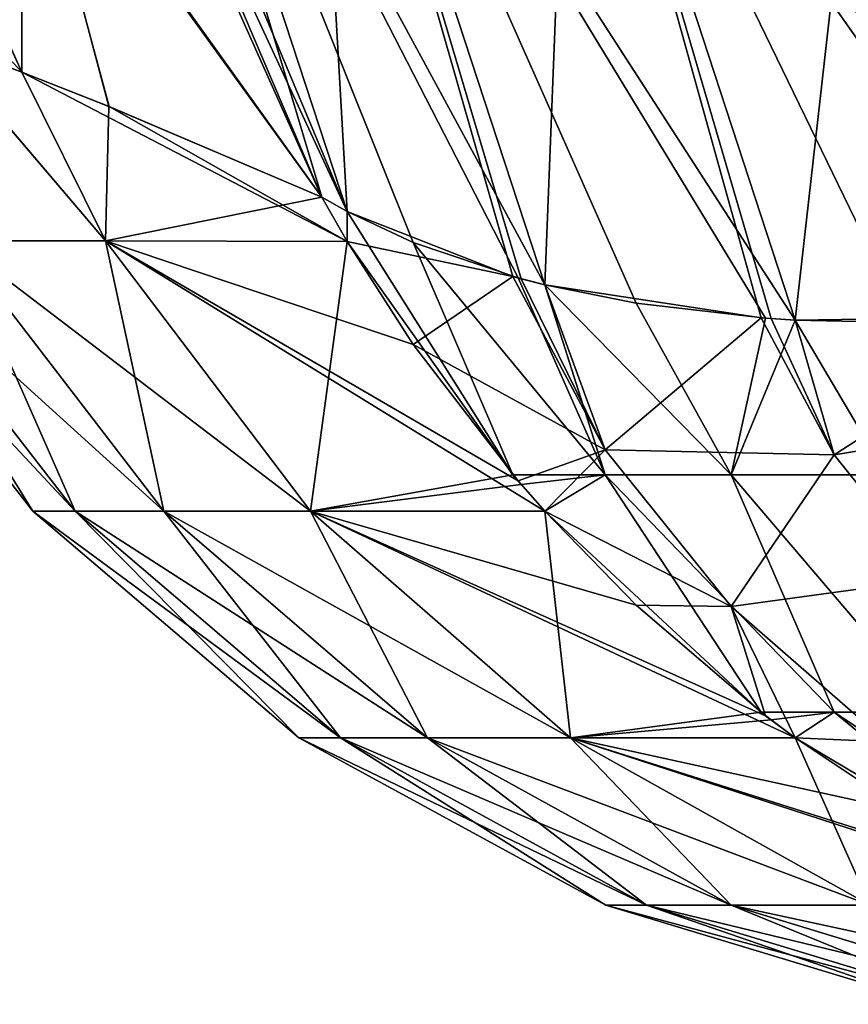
# Model space of a CAD drawing. Header units: millimetres. Extents: x -168 to 168, y -6 to 84.
# Tile 3 of 173: x -167.319 to -166.83, y 57.188 to 57.769. Entities that reach past the tile are written whole.
import ezdxf

# ---------------------------------------------------------------- set-up
doc = ezdxf.new("R2010")
doc.units = ezdxf.units.MM
doc.header["$LTSCALE"] = 65.185185
for name, color, linetype in [('367', 7, 'CONTINUOUS'), ('368', 7, 'CONTINUOUS'), ('369', 7, 'CONTINUOUS'), ('379', 7, 'CONTINUOUS'), ('380', 7, 'CONTINUOUS'), ('390', 7, 'CONTINUOUS'), ('401', 7, 'CONTINUOUS'), ('402', 7, 'CONTINUOUS'), ('403', 7, 'CONTINUOUS'), ('413', 7, 'CONTINUOUS'), ('414', 7, 'CONTINUOUS'), ('424', 7, 'CONTINUOUS')]:
    doc.layers.add(name, color=color, linetype=linetype)

msp = doc.modelspace()

# ---------------------------------------------------------------- linework, layer by layer
at = {"layer": '367', "linetype": 'Continuous'}
for points in [[(-167.26787, 57.63869, 35.79261), (-167.35624, 57.63869, 36.28409), (-167.36959, 57.75787, 35.97041), (-167.26787, 57.63869, 35.79261)], [(-167.31722, 57.73813, 35.76259), (-167.26787, 57.63869, 35.79261), (-167.36959, 57.75787, 35.97041), (-167.31722, 57.73813, 35.76259)], [(-167.36941, 57.75781, 39.0304), (-167.26787, 57.63869, 39.20739), (-167.31723, 57.73813, 39.23739), (-167.36941, 57.75781, 39.0304)], [(-167.35624, 57.63869, 38.71592), (-167.26787, 57.63869, 39.20739), (-167.36941, 57.75781, 39.0304), (-167.35624, 57.63869, 38.71592)], [(-167.31723, 57.73813, 39.23739), (-167.12531, 57.6384, 39.70911), (-167.26577, 57.71791, 39.40564), (-167.31723, 57.73813, 39.23739)], [(-167.26787, 57.63869, 39.20739), (-167.12531, 57.6384, 39.70911), (-167.31723, 57.73813, 39.23739), (-167.26787, 57.63869, 39.20739)], [(-167.26587, 57.71796, 35.59464), (-167.26787, 57.63869, 35.79261), (-167.31722, 57.73813, 35.76259), (-167.26587, 57.71796, 35.59464)], [(-167.14024, 57.66453, 35.28559), (-167.26787, 57.63869, 35.79261), (-167.26587, 57.71796, 35.59464), (-167.14024, 57.66453, 35.28559)], [(-167.12531, 57.6384, 39.70911), (-167.14024, 57.66453, 39.71441), (-167.26577, 57.71791, 39.40564), (-167.12531, 57.6384, 39.70911)], [(-167.12531, 57.63838, 35.29095), (-167.26787, 57.63869, 35.79261), (-167.14024, 57.66453, 35.28559), (-167.12531, 57.63838, 35.29095)], [(-167.40945, 57.63869, 38.22838), (-167.43467, 57.63869, 37.74262), (-167.28586, 57.47932, 38.2186), (-167.40945, 57.63869, 38.22838)], [(-167.43467, 57.63869, 37.2574), (-167.31073, 57.47932, 37.26056), (-167.31073, 57.47932, 37.73945), (-167.43467, 57.63869, 37.2574)], [(-167.43467, 57.63869, 37.74262), (-167.43467, 57.63869, 37.2574), (-167.31073, 57.47932, 37.73945), (-167.43467, 57.63869, 37.74262)], [(-167.43467, 57.63869, 37.74262), (-167.31073, 57.47932, 37.73945), (-167.28586, 57.47932, 38.2186), (-167.43467, 57.63869, 37.74262)], [(-167.43467, 57.63869, 37.2574), (-167.40946, 57.63869, 36.77163), (-167.31073, 57.47932, 37.26056), (-167.43467, 57.63869, 37.2574)], [(-167.40946, 57.63869, 36.77163), (-167.35624, 57.63869, 36.28409), (-167.28586, 57.47932, 36.78141), (-167.40946, 57.63869, 36.77163)], [(-167.40946, 57.63869, 36.77163), (-167.28586, 57.47932, 36.78141), (-167.31073, 57.47932, 37.26056), (-167.40946, 57.63869, 36.77163)], [(-167.40945, 57.63869, 38.22838), (-167.28586, 57.47932, 38.2186), (-167.23348, 57.47932, 38.69859), (-167.40945, 57.63869, 38.22838)], [(-167.35624, 57.63869, 38.71592), (-167.40945, 57.63869, 38.22838), (-167.23348, 57.47932, 38.69859), (-167.35624, 57.63869, 38.71592)], [(-167.35624, 57.63869, 36.28409), (-167.26787, 57.63869, 35.79261), (-167.23348, 57.47932, 36.30142), (-167.35624, 57.63869, 36.28409)], [(-167.35624, 57.63869, 36.28409), (-167.23348, 57.47932, 36.30142), (-167.28586, 57.47932, 36.78141), (-167.35624, 57.63869, 36.28409)], [(-167.35624, 57.63869, 38.71592), (-167.23348, 57.47932, 38.69859), (-167.14686, 57.47932, 39.1804), (-167.35624, 57.63869, 38.71592)], [(-167.26787, 57.63869, 39.20739), (-167.35624, 57.63869, 38.71592), (-167.14686, 57.47932, 39.1804), (-167.26787, 57.63869, 39.20739)], [(-167.26787, 57.63869, 35.79261), (-167.12531, 57.63838, 35.29095), (-167.14687, 57.47932, 35.8196), (-167.26787, 57.63869, 35.79261)], [(-167.26787, 57.63869, 39.20739), (-167.02441, 57.49708, 39.67277), (-167.08635, 57.57753, 39.69511), (-167.26787, 57.63869, 39.20739)], [(-167.26787, 57.63869, 39.20739), (-167.00876, 57.47924, 39.66716), (-167.02441, 57.49708, 39.67277), (-167.26787, 57.63869, 39.20739)], [(-167.26787, 57.63869, 39.20739), (-167.14686, 57.47932, 39.1804), (-167.00876, 57.47924, 39.66716), (-167.26787, 57.63869, 39.20739)], [(-167.12531, 57.6384, 39.70911), (-167.26787, 57.63869, 39.20739), (-167.08635, 57.57753, 39.69511), (-167.12531, 57.6384, 39.70911)], [(-167.26787, 57.63869, 35.79261), (-167.14687, 57.47932, 35.8196), (-167.23348, 57.47932, 36.30142), (-167.26787, 57.63869, 35.79261)], [(-167.14687, 57.47932, 35.8196), (-167.12531, 57.63838, 35.29095), (-167.02752, 57.50074, 35.32609), (-167.14687, 57.47932, 35.8196)], [(-167.02271, 57.49511, 35.32781), (-167.14687, 57.47932, 35.8196), (-167.02752, 57.50074, 35.32609), (-167.02271, 57.49511, 35.32781)], [(-167.00876, 57.47925, 35.33282), (-167.14687, 57.47932, 35.8196), (-167.02271, 57.49511, 35.32781), (-167.00876, 57.47925, 35.33282)], [(-167.31073, 57.47932, 37.73945), (-167.12934, 57.34565, 38.20622), (-167.28586, 57.47932, 38.2186), (-167.31073, 57.47932, 37.73945)], [(-167.31073, 57.47932, 37.26056), (-167.15377, 57.34565, 37.73544), (-167.31073, 57.47932, 37.73945), (-167.31073, 57.47932, 37.26056)], [(-167.15377, 57.34565, 37.73544), (-167.12934, 57.34565, 38.20622), (-167.31073, 57.47932, 37.73945), (-167.15377, 57.34565, 37.73544)], [(-167.28586, 57.47932, 36.78141), (-167.15377, 57.34565, 37.26457), (-167.31073, 57.47932, 37.26056), (-167.28586, 57.47932, 36.78141)], [(-167.15377, 57.34565, 37.26457), (-167.15377, 57.34565, 37.73544), (-167.31073, 57.47932, 37.26056), (-167.15377, 57.34565, 37.26457)], [(-167.28586, 57.47932, 38.2186), (-167.07801, 57.34565, 38.67663), (-167.23348, 57.47932, 38.69859), (-167.28586, 57.47932, 38.2186)], [(-167.12934, 57.34565, 38.20622), (-167.07801, 57.34565, 38.67663), (-167.28586, 57.47932, 38.2186), (-167.12934, 57.34565, 38.20622)], [(-167.23348, 57.47932, 36.30142), (-167.12934, 57.34565, 36.79379), (-167.28586, 57.47932, 36.78141), (-167.23348, 57.47932, 36.30142)], [(-167.12934, 57.34565, 36.79379), (-167.15377, 57.34565, 37.26457), (-167.28586, 57.47932, 36.78141), (-167.12934, 57.34565, 36.79379)], [(-167.07801, 57.34565, 36.32338), (-167.12934, 57.34565, 36.79379), (-167.23348, 57.47932, 36.30142), (-167.07801, 57.34565, 36.32338)], [(-167.23348, 57.47932, 38.69859), (-166.99362, 57.34565, 39.14622), (-167.14686, 57.47932, 39.1804), (-167.23348, 57.47932, 38.69859)], [(-167.07801, 57.34565, 38.67663), (-166.99362, 57.34565, 39.14622), (-167.23348, 57.47932, 38.69859), (-167.07801, 57.34565, 38.67663)], [(-167.14687, 57.47932, 35.8196), (-167.07801, 57.34565, 36.32338), (-167.23348, 57.47932, 36.30142), (-167.14687, 57.47932, 35.8196)], [(-167.00876, 57.47925, 35.33282), (-166.99362, 57.34565, 35.85379), (-167.14687, 57.47932, 35.8196), (-167.00876, 57.47925, 35.33282)], [(-166.99362, 57.34565, 35.85379), (-167.07801, 57.34565, 36.32338), (-167.14687, 57.47932, 35.8196), (-166.99362, 57.34565, 35.85379)], [(-167.14686, 57.47932, 39.1804), (-166.87844, 57.35865, 39.62035), (-166.95486, 57.42386, 39.6478), (-167.14686, 57.47932, 39.1804)], [(-166.86103, 57.34563, 39.6141), (-166.87844, 57.35865, 39.62035), (-167.14686, 57.47932, 39.1804), (-166.86103, 57.34563, 39.6141)], [(-166.99362, 57.34565, 39.14622), (-166.86103, 57.34563, 39.6141), (-167.14686, 57.47932, 39.1804), (-166.99362, 57.34565, 39.14622)], [(-167.00876, 57.47924, 39.66716), (-167.14686, 57.47932, 39.1804), (-166.95486, 57.42386, 39.6478), (-167.00876, 57.47924, 39.66716)], [(-166.88112, 57.36071, 35.37868), (-166.99362, 57.34565, 35.85379), (-167.00876, 57.47925, 35.33282), (-166.88112, 57.36071, 35.37868)], [(-166.87519, 57.35617, 35.38081), (-166.99362, 57.34565, 35.85379), (-166.88112, 57.36071, 35.37868), (-166.87519, 57.35617, 35.38081)], [(-166.861, 57.34561, 35.38591), (-166.99362, 57.34565, 35.85379), (-166.87519, 57.35617, 35.38081), (-166.861, 57.34561, 35.38591)], [(-167.15377, 57.34565, 37.73544), (-166.94882, 57.24703, 38.19194), (-167.12934, 57.34565, 38.20622), (-167.15377, 57.34565, 37.73544)], [(-167.15377, 57.34565, 37.26457), (-166.97275, 57.24703, 37.73082), (-167.15377, 57.34565, 37.73544), (-167.15377, 57.34565, 37.26457)], [(-166.97275, 57.24703, 37.73082), (-166.94882, 57.24703, 38.19194), (-167.15377, 57.34565, 37.73544), (-166.97275, 57.24703, 37.73082)], [(-167.12934, 57.34565, 36.79379), (-166.97275, 57.24703, 37.26919), (-167.15377, 57.34565, 37.26457), (-167.12934, 57.34565, 36.79379)], [(-166.97275, 57.24703, 37.26919), (-166.97275, 57.24703, 37.73082), (-167.15377, 57.34565, 37.26457), (-166.97275, 57.24703, 37.26919)], [(-167.12934, 57.34565, 38.20622), (-166.8987, 57.24703, 38.65131), (-167.07801, 57.34565, 38.67663), (-167.12934, 57.34565, 38.20622)], [(-166.94882, 57.24703, 38.19194), (-166.8987, 57.24703, 38.65131), (-167.12934, 57.34565, 38.20622), (-166.94882, 57.24703, 38.19194)], [(-167.07801, 57.34565, 36.32338), (-166.94882, 57.24703, 36.80808), (-167.12934, 57.34565, 36.79379), (-167.07801, 57.34565, 36.32338)], [(-166.94882, 57.24703, 36.80808), (-166.97275, 57.24703, 37.26919), (-167.12934, 57.34565, 36.79379), (-166.94882, 57.24703, 36.80808)], [(-167.07801, 57.34565, 38.67663), (-166.81688, 57.24703, 39.1068), (-166.99362, 57.34565, 39.14622), (-167.07801, 57.34565, 38.67663)], [(-166.8987, 57.24703, 38.65131), (-166.81688, 57.24703, 39.1068), (-167.07801, 57.34565, 38.67663), (-166.8987, 57.24703, 38.65131)], [(-166.99362, 57.34565, 35.85379), (-166.89871, 57.24703, 36.3487), (-167.07801, 57.34565, 36.32338), (-166.99362, 57.34565, 35.85379)], [(-166.89871, 57.24703, 36.3487), (-166.94882, 57.24703, 36.80808), (-167.07801, 57.34565, 36.32338), (-166.89871, 57.24703, 36.3487)], [(-166.99362, 57.34565, 39.14622), (-166.70884, 57.25535, 39.55942), (-166.79618, 57.30231, 39.59078), (-166.99362, 57.34565, 39.14622)], [(-166.69078, 57.2471, 39.55293), (-166.70884, 57.25535, 39.55942), (-166.99362, 57.34565, 39.14622), (-166.69078, 57.2471, 39.55293)], [(-166.81688, 57.24703, 39.1068), (-166.69078, 57.2471, 39.55293), (-166.99362, 57.34565, 39.14622), (-166.81688, 57.24703, 39.1068)], [(-166.86103, 57.34563, 39.6141), (-166.99362, 57.34565, 39.14622), (-166.79618, 57.30231, 39.59078), (-166.86103, 57.34563, 39.6141)], [(-166.861, 57.34561, 35.38591), (-166.81688, 57.24703, 35.89321), (-166.99362, 57.34565, 35.85379), (-166.861, 57.34561, 35.38591)], [(-166.81688, 57.24703, 35.89321), (-166.89871, 57.24703, 36.3487), (-166.99362, 57.34565, 35.85379), (-166.81688, 57.24703, 35.89321)], [(-166.71054, 57.25615, 35.43997), (-166.81688, 57.24703, 35.89321), (-166.861, 57.34561, 35.38591), (-166.71054, 57.25615, 35.43997)], [(-166.97275, 57.24703, 37.26919), (-166.7796, 57.18847, 37.72589), (-166.97275, 57.24703, 37.73082), (-166.97275, 57.24703, 37.26919)], [(-166.7796, 57.18847, 37.72589), (-166.75621, 57.18847, 38.1767), (-166.97275, 57.24703, 37.73082), (-166.7796, 57.18847, 37.72589)], [(-166.94882, 57.24703, 36.80808), (-166.7796, 57.18847, 37.27413), (-166.97275, 57.24703, 37.26919), (-166.94882, 57.24703, 36.80808)], [(-166.7796, 57.18847, 37.27413), (-166.7796, 57.18847, 37.72589), (-166.97275, 57.24703, 37.26919), (-166.7796, 57.18847, 37.27413)], [(-166.97275, 57.24703, 37.73082), (-166.75621, 57.18847, 38.1767), (-166.94882, 57.24703, 38.19194), (-166.97275, 57.24703, 37.73082)], [(-166.75621, 57.18847, 38.1767), (-166.70739, 57.18847, 38.62429), (-166.94882, 57.24703, 38.19194), (-166.75621, 57.18847, 38.1767)], [(-166.89871, 57.24703, 36.3487), (-166.75621, 57.18847, 36.82331), (-166.94882, 57.24703, 36.80808), (-166.89871, 57.24703, 36.3487)], [(-166.75621, 57.18847, 36.82331), (-166.7796, 57.18847, 37.27413), (-166.94882, 57.24703, 36.80808), (-166.75621, 57.18847, 36.82331)], [(-166.94882, 57.24703, 38.19194), (-166.70739, 57.18847, 38.62429), (-166.8987, 57.24703, 38.65131), (-166.94882, 57.24703, 38.19194)], [(-166.81688, 57.24703, 35.89321), (-166.70739, 57.18847, 36.37572), (-166.89871, 57.24703, 36.3487), (-166.81688, 57.24703, 35.89321)], [(-166.70739, 57.18847, 36.37572), (-166.75621, 57.18847, 36.82331), (-166.89871, 57.24703, 36.3487), (-166.70739, 57.18847, 36.37572)], [(-166.8987, 57.24703, 38.65131), (-166.6283, 57.18847, 39.06473), (-166.81688, 57.24703, 39.1068), (-166.8987, 57.24703, 38.65131)], [(-166.70739, 57.18847, 38.62429), (-166.6283, 57.18847, 39.06473), (-166.8987, 57.24703, 38.65131), (-166.70739, 57.18847, 38.62429)]]:
    msp.add_3dface(points, dxfattribs=at)
at = {"layer": '368', "linetype": 'Continuous'}
for points in [[(-167.31722, 57.73813, 35.76259), (-167.36959, 57.75787, 35.97041), (-167.47848, 58.09636, 35.80385), (-167.31722, 57.73813, 35.76259)], [(-167.31722, 57.73813, 35.76259), (-167.47848, 58.09636, 35.80385), (-167.31704, 57.91111, 35.42806), (-167.31722, 57.73813, 35.76259)], [(-167.47848, 58.09118, 39.18572), (-167.31723, 57.73813, 39.23739), (-167.31704, 57.90878, 39.5679), (-167.47848, 58.09118, 39.18572)], [(-167.31723, 57.73813, 39.23739), (-167.47848, 58.09118, 39.18572), (-167.47848, 57.91265, 38.76199), (-167.31723, 57.73813, 39.23739)], [(-167.14024, 57.66453, 35.28559), (-167.31704, 57.91111, 35.42806), (-167.26631, 57.96009, 35.17682), (-167.14024, 57.66453, 35.28559)], [(-167.36941, 57.75781, 39.0304), (-167.31723, 57.73813, 39.23739), (-167.47848, 57.91265, 38.76199), (-167.36941, 57.75781, 39.0304)], [(-167.31723, 57.73813, 39.23739), (-167.26577, 57.71791, 39.40564), (-167.31704, 57.90878, 39.5679), (-167.31723, 57.73813, 39.23739)], [(-167.26587, 57.71796, 35.59464), (-167.31722, 57.73813, 35.76259), (-167.31704, 57.91111, 35.42806), (-167.26587, 57.71796, 35.59464)], [(-167.14024, 57.66453, 35.28559), (-167.26587, 57.71796, 35.59464), (-167.31704, 57.91111, 35.42806), (-167.14024, 57.66453, 35.28559)], [(-167.26577, 57.71791, 39.40564), (-167.14024, 57.66453, 39.71441), (-167.31704, 57.90878, 39.5679), (-167.26577, 57.71791, 39.40564)], [(-167.31704, 57.90878, 39.5679), (-167.14024, 57.66453, 39.71441), (-167.23275, 57.87125, 39.78802), (-167.31704, 57.90878, 39.5679)]]:
    msp.add_3dface(points, dxfattribs=at)
at = {"layer": '369', "linetype": 'Continuous'}
for points in [[(-167.14024, 57.66453, 39.71441), (-167.12533, 57.6561, 39.73972), (-167.26788, 58.09071, 39.99028), (-167.14024, 57.66453, 39.71441)], [(-167.23275, 57.87125, 39.78802), (-167.14024, 57.66453, 39.71441), (-167.26788, 58.09071, 39.99028), (-167.23275, 57.87125, 39.78802)], [(-167.12533, 57.6561, 39.73972), (-167.14688, 58.03439, 40.1418), (-167.26788, 58.09071, 39.99028), (-167.12533, 57.6561, 39.73972)], [(-167.00878, 57.6128, 39.89847), (-166.99363, 57.99716, 40.27465), (-167.14688, 58.03439, 40.1418), (-167.00878, 57.6128, 39.89847)], [(-167.00878, 57.6128, 39.89847), (-167.14688, 58.03439, 40.1418), (-167.02271, 57.61639, 39.88225), (-167.00878, 57.6128, 39.89847)], [(-167.02271, 57.61639, 39.88225), (-167.14688, 58.03439, 40.1418), (-167.02752, 57.61771, 39.8765), (-167.02271, 57.61639, 39.88225)], [(-167.02752, 57.61771, 39.8765), (-167.14688, 58.03439, 40.1418), (-167.12533, 57.6561, 39.73972), (-167.02752, 57.61771, 39.8765)], [(-166.88112, 57.59324, 40.02407), (-166.99363, 57.99716, 40.27465), (-167.00878, 57.6128, 39.89847), (-166.88112, 57.59324, 40.02407)], [(-166.86101, 57.59195, 40.04075), (-166.99363, 57.99716, 40.27465), (-166.87519, 57.59282, 40.02906), (-166.86101, 57.59195, 40.04075)], [(-166.87519, 57.59282, 40.02906), (-166.99363, 57.99716, 40.27465), (-166.88112, 57.59324, 40.02407), (-166.87519, 57.59282, 40.02906)], [(-166.86101, 57.59195, 40.04075), (-166.81689, 57.98199, 40.37977), (-166.99363, 57.99716, 40.27465), (-166.86101, 57.59195, 40.04075)], [(-166.71054, 57.59403, 40.14527), (-166.81689, 57.98199, 40.37977), (-166.86101, 57.59195, 40.04075), (-166.71054, 57.59403, 40.14527)]]:
    msp.add_3dface(points, dxfattribs=at)
at = {"layer": '379', "linetype": 'Continuous'}
for points in [[(-167.1253, 57.65605, 35.26031), (-167.31725, 58.11459, 35.11067), (-167.26787, 58.0907, 35.0097), (-167.1253, 57.65605, 35.26031)], [(-167.26631, 57.96009, 35.17682), (-167.31725, 58.11459, 35.11067), (-167.1253, 57.65605, 35.26031), (-167.26631, 57.96009, 35.17682)], [(-167.1253, 57.65605, 35.26031), (-167.26787, 58.0907, 35.0097), (-167.08635, 57.63774, 35.20059), (-167.1253, 57.65605, 35.26031)], [(-167.26787, 58.0907, 35.0097), (-167.14686, 58.03439, 34.85818), (-167.00875, 57.6128, 35.10149), (-167.26787, 58.0907, 35.0097)], [(-167.26787, 58.0907, 35.0097), (-167.00875, 57.6128, 35.10149), (-167.0244, 57.61687, 35.11975), (-167.26787, 58.0907, 35.0097)], [(-167.26787, 58.0907, 35.0097), (-167.0244, 57.61687, 35.11975), (-167.08635, 57.63774, 35.20059), (-167.26787, 58.0907, 35.0097)], [(-167.00875, 57.6128, 35.10149), (-167.14686, 58.03439, 34.85818), (-166.95486, 57.60188, 35.04386), (-167.00875, 57.6128, 35.10149)], [(-167.14686, 58.03439, 34.85818), (-166.87844, 57.59305, 34.97366), (-166.95486, 57.60188, 35.04386), (-167.14686, 58.03439, 34.85818)], [(-166.86103, 57.59195, 34.95926), (-166.87844, 57.59305, 34.97366), (-167.14686, 58.03439, 34.85818), (-166.86103, 57.59195, 34.95926)], [(-166.99361, 57.99716, 34.72534), (-166.86103, 57.59195, 34.95926), (-167.14686, 58.03439, 34.85818), (-166.99361, 57.99716, 34.72534)], [(-166.86103, 57.59195, 34.95926), (-166.99361, 57.99716, 34.72534), (-166.79618, 57.59048, 34.91008), (-166.86103, 57.59195, 34.95926)], [(-166.81688, 57.98199, 34.62022), (-166.69078, 57.59566, 34.84334), (-166.99361, 57.99716, 34.72534), (-166.81688, 57.98199, 34.62022)], [(-166.99361, 57.99716, 34.72534), (-166.70884, 57.59416, 34.85373), (-166.79618, 57.59048, 34.91008), (-166.99361, 57.99716, 34.72534)], [(-166.69078, 57.59566, 34.84334), (-166.70884, 57.59416, 34.85373), (-166.99361, 57.99716, 34.72534), (-166.69078, 57.59566, 34.84334)], [(-167.14024, 57.66453, 35.28559), (-167.26631, 57.96009, 35.17682), (-167.1253, 57.65605, 35.26031), (-167.14024, 57.66453, 35.28559)]]:
    msp.add_3dface(points, dxfattribs=at)
at = {"layer": '380', "linetype": 'Continuous'}
for points in [[(-167.12531, 57.63838, 35.29095), (-167.14024, 57.66453, 35.28559), (-167.1253, 57.65605, 35.26031), (-167.12531, 57.63838, 35.29095)], [(-167.02752, 57.50074, 35.32609), (-167.12531, 57.63838, 35.29095), (-167.1253, 57.65605, 35.26031), (-167.02752, 57.50074, 35.32609)], [(-167.02752, 57.50074, 35.32609), (-167.1253, 57.65605, 35.26031), (-167.08635, 57.63774, 35.20059), (-167.02752, 57.50074, 35.32609)], [(-167.02752, 57.50074, 35.32609), (-167.08635, 57.63774, 35.20059), (-166.97304, 57.50074, 35.20807), (-167.02752, 57.50074, 35.32609)], [(-167.08635, 57.63774, 35.20059), (-167.0244, 57.61687, 35.11975), (-166.97304, 57.50074, 35.20807), (-167.08635, 57.63774, 35.20059)], [(-167.0244, 57.61687, 35.11975), (-167.00875, 57.6128, 35.10149), (-166.97304, 57.50074, 35.20807), (-167.0244, 57.61687, 35.11975)], [(-167.00875, 57.6128, 35.10149), (-166.89884, 57.50074, 35.10136), (-166.97304, 57.50074, 35.20807), (-167.00875, 57.6128, 35.10149)], [(-167.00875, 57.6128, 35.10149), (-166.95486, 57.60188, 35.04386), (-166.89884, 57.50074, 35.10136), (-167.00875, 57.6128, 35.10149)], [(-166.95486, 57.60188, 35.04386), (-166.87844, 57.59305, 34.97366), (-166.89884, 57.50074, 35.10136), (-166.95486, 57.60188, 35.04386)], [(-166.87844, 57.59305, 34.97366), (-166.86103, 57.59195, 34.95926), (-166.89884, 57.50074, 35.10136), (-166.87844, 57.59305, 34.97366)], [(-166.86103, 57.59195, 34.95926), (-166.80717, 57.50074, 35.0092), (-166.89884, 57.50074, 35.10136), (-166.86103, 57.59195, 34.95926)], [(-166.86103, 57.59195, 34.95926), (-166.79618, 57.59048, 34.91008), (-166.80717, 57.50074, 35.0092), (-166.86103, 57.59195, 34.95926)], [(-167.02271, 57.49511, 35.32781), (-167.02752, 57.50074, 35.32609), (-166.97304, 57.50074, 35.20807), (-167.02271, 57.49511, 35.32781)], [(-167.00876, 57.47925, 35.33282), (-167.02271, 57.49511, 35.32781), (-166.97304, 57.50074, 35.20807), (-167.00876, 57.47925, 35.33282)], [(-166.88112, 57.36071, 35.37868), (-167.00876, 57.47925, 35.33282), (-166.97304, 57.50074, 35.20807), (-166.88112, 57.36071, 35.37868)], [(-166.83807, 57.36073, 35.28536), (-166.88112, 57.36071, 35.37868), (-166.97304, 57.50074, 35.20807), (-166.83807, 57.36073, 35.28536)], [(-166.89884, 57.50074, 35.10136), (-166.83807, 57.36073, 35.28536), (-166.97304, 57.50074, 35.20807), (-166.89884, 57.50074, 35.10136)], [(-166.80717, 57.50074, 35.0092), (-166.7794, 57.36073, 35.20098), (-166.89884, 57.50074, 35.10136), (-166.80717, 57.50074, 35.0092)], [(-166.7794, 57.36073, 35.20098), (-166.83807, 57.36073, 35.28536), (-166.89884, 57.50074, 35.10136), (-166.7794, 57.36073, 35.20098)], [(-166.87519, 57.35617, 35.38081), (-166.88112, 57.36071, 35.37868), (-166.83807, 57.36073, 35.28536), (-166.87519, 57.35617, 35.38081)], [(-166.861, 57.34561, 35.38591), (-166.87519, 57.35617, 35.38081), (-166.83807, 57.36073, 35.28536), (-166.861, 57.34561, 35.38591)], [(-166.71054, 57.25615, 35.43997), (-166.861, 57.34561, 35.38591), (-166.83807, 57.36073, 35.28536), (-166.71054, 57.25615, 35.43997)], [(-166.7794, 57.36073, 35.20098), (-166.68077, 57.25616, 35.37543), (-166.83807, 57.36073, 35.28536), (-166.7794, 57.36073, 35.20098)], [(-166.68077, 57.25616, 35.37543), (-166.71054, 57.25615, 35.43997), (-166.83807, 57.36073, 35.28536), (-166.68077, 57.25616, 35.37543)]]:
    msp.add_3dface(points, dxfattribs=at)
at = {"layer": '390', "linetype": 'Continuous'}
for points in [[(-167.14024, 57.66453, 39.71441), (-167.12531, 57.6384, 39.70911), (-167.12533, 57.6561, 39.73972), (-167.14024, 57.66453, 39.71441)], [(-167.12531, 57.6384, 39.70911), (-167.02752, 57.61771, 39.8765), (-167.12533, 57.6561, 39.73972), (-167.12531, 57.6384, 39.70911)], [(-167.12531, 57.6384, 39.70911), (-167.08635, 57.57753, 39.69511), (-167.02752, 57.61771, 39.8765), (-167.12531, 57.6384, 39.70911)], [(-167.02752, 57.61771, 39.8765), (-167.08635, 57.57753, 39.69511), (-166.97304, 57.5155, 39.8175), (-167.02752, 57.61771, 39.8765)], [(-167.02271, 57.61639, 39.88225), (-167.02752, 57.61771, 39.8765), (-166.97304, 57.5155, 39.8175), (-167.02271, 57.61639, 39.88225)], [(-167.00878, 57.6128, 39.89847), (-167.02271, 57.61639, 39.88225), (-166.97304, 57.5155, 39.8175), (-167.00878, 57.6128, 39.89847)], [(-166.88112, 57.59324, 40.02407), (-167.00878, 57.6128, 39.89847), (-166.97304, 57.5155, 39.8175), (-166.88112, 57.59324, 40.02407)], [(-166.83807, 57.51243, 39.97739), (-166.88112, 57.59324, 40.02407), (-166.97304, 57.5155, 39.8175), (-166.83807, 57.51243, 39.97739)], [(-166.87519, 57.59282, 40.02906), (-166.88112, 57.59324, 40.02407), (-166.83807, 57.51243, 39.97739), (-166.87519, 57.59282, 40.02906)], [(-166.86101, 57.59195, 40.04075), (-166.87519, 57.59282, 40.02906), (-166.83807, 57.51243, 39.97739), (-166.86101, 57.59195, 40.04075)], [(-166.71054, 57.59403, 40.14527), (-166.86101, 57.59195, 40.04075), (-166.83807, 57.51243, 39.97739), (-166.71054, 57.59403, 40.14527)], [(-166.68077, 57.53815, 40.11299), (-166.71054, 57.59403, 40.14527), (-166.83807, 57.51243, 39.97739), (-166.68077, 57.53815, 40.11299)], [(-167.08635, 57.57753, 39.69511), (-167.02441, 57.49708, 39.67277), (-166.97304, 57.5155, 39.8175), (-167.08635, 57.57753, 39.69511)], [(-166.7794, 57.43935, 39.9352), (-166.68077, 57.53815, 40.11299), (-166.83807, 57.51243, 39.97739), (-166.7794, 57.43935, 39.9352)], [(-167.02441, 57.49708, 39.67277), (-167.00876, 57.47924, 39.66716), (-166.97304, 57.5155, 39.8175), (-167.02441, 57.49708, 39.67277)], [(-167.00876, 57.47924, 39.66716), (-166.89884, 57.42309, 39.76414), (-166.97304, 57.5155, 39.8175), (-167.00876, 57.47924, 39.66716)], [(-166.89884, 57.42309, 39.76414), (-166.83807, 57.51243, 39.97739), (-166.97304, 57.5155, 39.8175), (-166.89884, 57.42309, 39.76414)], [(-166.7794, 57.43935, 39.9352), (-166.83807, 57.51243, 39.97739), (-166.89884, 57.42309, 39.76414), (-166.7794, 57.43935, 39.9352)], [(-167.00876, 57.47924, 39.66716), (-166.95486, 57.42386, 39.6478), (-166.89884, 57.42309, 39.76414), (-167.00876, 57.47924, 39.66716)], [(-166.80717, 57.34328, 39.71806), (-166.7794, 57.43935, 39.9352), (-166.89884, 57.42309, 39.76414), (-166.80717, 57.34328, 39.71806)], [(-166.95486, 57.42386, 39.6478), (-166.87844, 57.35865, 39.62035), (-166.89884, 57.42309, 39.76414), (-166.95486, 57.42386, 39.6478)], [(-166.87844, 57.35865, 39.62035), (-166.86103, 57.34563, 39.6141), (-166.89884, 57.42309, 39.76414), (-166.87844, 57.35865, 39.62035)], [(-166.86103, 57.34563, 39.6141), (-166.80717, 57.34328, 39.71806), (-166.89884, 57.42309, 39.76414), (-166.86103, 57.34563, 39.6141)], [(-166.86103, 57.34563, 39.6141), (-166.79618, 57.30231, 39.59078), (-166.80717, 57.34328, 39.71806), (-166.86103, 57.34563, 39.6141)]]:
    msp.add_3dface(points, dxfattribs=at)
at = {"layer": '401', "linetype": 'Continuous'}
for points in [[(-167.26787, 57.63869, -39.20739), (-167.35624, 57.63869, -38.71591), (-167.36959, 57.75787, -39.02959), (-167.26787, 57.63869, -39.20739)], [(-167.31722, 57.73813, -39.23741), (-167.26787, 57.63869, -39.20739), (-167.36959, 57.75787, -39.02959), (-167.31722, 57.73813, -39.23741)], [(-167.36941, 57.75781, -35.9696), (-167.26787, 57.63869, -35.79261), (-167.31723, 57.73813, -35.76261), (-167.36941, 57.75781, -35.9696)], [(-167.35624, 57.63869, -36.28408), (-167.26787, 57.63869, -35.79261), (-167.36941, 57.75781, -35.9696), (-167.35624, 57.63869, -36.28408)], [(-167.31723, 57.73813, -35.76261), (-167.12531, 57.6384, -35.29089), (-167.26577, 57.71791, -35.59436), (-167.31723, 57.73813, -35.76261)], [(-167.26787, 57.63869, -35.79261), (-167.12531, 57.6384, -35.29089), (-167.31723, 57.73813, -35.76261), (-167.26787, 57.63869, -35.79261)], [(-167.26587, 57.71796, -39.40536), (-167.26787, 57.63869, -39.20739), (-167.31722, 57.73813, -39.23741), (-167.26587, 57.71796, -39.40536)], [(-167.14024, 57.66453, -39.71441), (-167.26787, 57.63869, -39.20739), (-167.26587, 57.71796, -39.40536), (-167.14024, 57.66453, -39.71441)], [(-167.12531, 57.6384, -35.29089), (-167.14024, 57.66453, -35.28559), (-167.26577, 57.71791, -35.59436), (-167.12531, 57.6384, -35.29089)], [(-167.12531, 57.63838, -39.70905), (-167.26787, 57.63869, -39.20739), (-167.14024, 57.66453, -39.71441), (-167.12531, 57.63838, -39.70905)], [(-167.40945, 57.63869, -36.77162), (-167.43467, 57.63869, -37.25738), (-167.28586, 57.47932, -36.7814), (-167.40945, 57.63869, -36.77162)], [(-167.43467, 57.63869, -37.7426), (-167.31073, 57.47932, -37.73944), (-167.31073, 57.47932, -37.26055), (-167.43467, 57.63869, -37.7426)], [(-167.43467, 57.63869, -37.25738), (-167.43467, 57.63869, -37.7426), (-167.31073, 57.47932, -37.26055), (-167.43467, 57.63869, -37.25738)], [(-167.43467, 57.63869, -37.25738), (-167.31073, 57.47932, -37.26055), (-167.28586, 57.47932, -36.7814), (-167.43467, 57.63869, -37.25738)], [(-167.43467, 57.63869, -37.7426), (-167.40946, 57.63869, -38.22837), (-167.31073, 57.47932, -37.73944), (-167.43467, 57.63869, -37.7426)], [(-167.40946, 57.63869, -38.22837), (-167.35624, 57.63869, -38.71591), (-167.28586, 57.47932, -38.21859), (-167.40946, 57.63869, -38.22837)], [(-167.40946, 57.63869, -38.22837), (-167.28586, 57.47932, -38.21859), (-167.31073, 57.47932, -37.73944), (-167.40946, 57.63869, -38.22837)], [(-167.40945, 57.63869, -36.77162), (-167.28586, 57.47932, -36.7814), (-167.23348, 57.47932, -36.30141), (-167.40945, 57.63869, -36.77162)], [(-167.35624, 57.63869, -36.28408), (-167.40945, 57.63869, -36.77162), (-167.23348, 57.47932, -36.30141), (-167.35624, 57.63869, -36.28408)], [(-167.35624, 57.63869, -38.71591), (-167.26787, 57.63869, -39.20739), (-167.23348, 57.47932, -38.69858), (-167.35624, 57.63869, -38.71591)], [(-167.35624, 57.63869, -38.71591), (-167.23348, 57.47932, -38.69858), (-167.28586, 57.47932, -38.21859), (-167.35624, 57.63869, -38.71591)], [(-167.35624, 57.63869, -36.28408), (-167.23348, 57.47932, -36.30141), (-167.14686, 57.47932, -35.8196), (-167.35624, 57.63869, -36.28408)], [(-167.26787, 57.63869, -35.79261), (-167.35624, 57.63869, -36.28408), (-167.14686, 57.47932, -35.8196), (-167.26787, 57.63869, -35.79261)], [(-167.26787, 57.63869, -39.20739), (-167.12531, 57.63838, -39.70905), (-167.14687, 57.47932, -39.1804), (-167.26787, 57.63869, -39.20739)], [(-167.26787, 57.63869, -35.79261), (-167.02441, 57.49708, -35.32723), (-167.08635, 57.57753, -35.30489), (-167.26787, 57.63869, -35.79261)], [(-167.26787, 57.63869, -35.79261), (-167.00876, 57.47924, -35.33284), (-167.02441, 57.49708, -35.32723), (-167.26787, 57.63869, -35.79261)], [(-167.26787, 57.63869, -35.79261), (-167.14686, 57.47932, -35.8196), (-167.00876, 57.47924, -35.33284), (-167.26787, 57.63869, -35.79261)], [(-167.12531, 57.6384, -35.29089), (-167.26787, 57.63869, -35.79261), (-167.08635, 57.57753, -35.30489), (-167.12531, 57.6384, -35.29089)], [(-167.26787, 57.63869, -39.20739), (-167.14687, 57.47932, -39.1804), (-167.23348, 57.47932, -38.69858), (-167.26787, 57.63869, -39.20739)], [(-167.14687, 57.47932, -39.1804), (-167.12531, 57.63838, -39.70905), (-167.02752, 57.50074, -39.67391), (-167.14687, 57.47932, -39.1804)], [(-167.02271, 57.49511, -39.67219), (-167.14687, 57.47932, -39.1804), (-167.02752, 57.50074, -39.67391), (-167.02271, 57.49511, -39.67219)], [(-167.00876, 57.47925, -39.66718), (-167.14687, 57.47932, -39.1804), (-167.02271, 57.49511, -39.67219), (-167.00876, 57.47925, -39.66718)], [(-167.31073, 57.47932, -37.26055), (-167.12934, 57.34565, -36.79378), (-167.28586, 57.47932, -36.7814), (-167.31073, 57.47932, -37.26055)], [(-167.31073, 57.47932, -37.73944), (-167.15377, 57.34565, -37.26456), (-167.31073, 57.47932, -37.26055), (-167.31073, 57.47932, -37.73944)], [(-167.15377, 57.34565, -37.26456), (-167.12934, 57.34565, -36.79378), (-167.31073, 57.47932, -37.26055), (-167.15377, 57.34565, -37.26456)], [(-167.28586, 57.47932, -38.21859), (-167.15377, 57.34565, -37.73543), (-167.31073, 57.47932, -37.73944), (-167.28586, 57.47932, -38.21859)], [(-167.15377, 57.34565, -37.73543), (-167.15377, 57.34565, -37.26456), (-167.31073, 57.47932, -37.73944), (-167.15377, 57.34565, -37.73543)], [(-167.28586, 57.47932, -36.7814), (-167.07801, 57.34565, -36.32337), (-167.23348, 57.47932, -36.30141), (-167.28586, 57.47932, -36.7814)], [(-167.12934, 57.34565, -36.79378), (-167.07801, 57.34565, -36.32337), (-167.28586, 57.47932, -36.7814), (-167.12934, 57.34565, -36.79378)], [(-167.23348, 57.47932, -38.69858), (-167.12934, 57.34565, -38.20621), (-167.28586, 57.47932, -38.21859), (-167.23348, 57.47932, -38.69858)], [(-167.12934, 57.34565, -38.20621), (-167.15377, 57.34565, -37.73543), (-167.28586, 57.47932, -38.21859), (-167.12934, 57.34565, -38.20621)], [(-167.07801, 57.34565, -38.67662), (-167.12934, 57.34565, -38.20621), (-167.23348, 57.47932, -38.69858), (-167.07801, 57.34565, -38.67662)], [(-167.23348, 57.47932, -36.30141), (-166.99362, 57.34565, -35.85378), (-167.14686, 57.47932, -35.8196), (-167.23348, 57.47932, -36.30141)], [(-167.07801, 57.34565, -36.32337), (-166.99362, 57.34565, -35.85378), (-167.23348, 57.47932, -36.30141), (-167.07801, 57.34565, -36.32337)], [(-167.14687, 57.47932, -39.1804), (-167.07801, 57.34565, -38.67662), (-167.23348, 57.47932, -38.69858), (-167.14687, 57.47932, -39.1804)], [(-167.00876, 57.47925, -39.66718), (-166.99362, 57.34565, -39.14621), (-167.14687, 57.47932, -39.1804), (-167.00876, 57.47925, -39.66718)], [(-166.99362, 57.34565, -39.14621), (-167.07801, 57.34565, -38.67662), (-167.14687, 57.47932, -39.1804), (-166.99362, 57.34565, -39.14621)], [(-167.14686, 57.47932, -35.8196), (-166.87844, 57.35865, -35.37965), (-166.95486, 57.42386, -35.3522), (-167.14686, 57.47932, -35.8196)], [(-166.86103, 57.34563, -35.3859), (-166.87844, 57.35865, -35.37965), (-167.14686, 57.47932, -35.8196), (-166.86103, 57.34563, -35.3859)], [(-166.99362, 57.34565, -35.85378), (-166.86103, 57.34563, -35.3859), (-167.14686, 57.47932, -35.8196), (-166.99362, 57.34565, -35.85378)], [(-167.00876, 57.47924, -35.33284), (-167.14686, 57.47932, -35.8196), (-166.95486, 57.42386, -35.3522), (-167.00876, 57.47924, -35.33284)], [(-166.88112, 57.36071, -39.62132), (-166.99362, 57.34565, -39.14621), (-167.00876, 57.47925, -39.66718), (-166.88112, 57.36071, -39.62132)], [(-166.87519, 57.35617, -39.61919), (-166.99362, 57.34565, -39.14621), (-166.88112, 57.36071, -39.62132), (-166.87519, 57.35617, -39.61919)], [(-166.861, 57.34561, -39.61409), (-166.99362, 57.34565, -39.14621), (-166.87519, 57.35617, -39.61919), (-166.861, 57.34561, -39.61409)], [(-167.15377, 57.34565, -37.26456), (-166.94882, 57.24703, -36.80806), (-167.12934, 57.34565, -36.79378), (-167.15377, 57.34565, -37.26456)], [(-167.15377, 57.34565, -37.73543), (-166.97275, 57.24703, -37.26918), (-167.15377, 57.34565, -37.26456), (-167.15377, 57.34565, -37.73543)], [(-166.97275, 57.24703, -37.26918), (-166.94882, 57.24703, -36.80806), (-167.15377, 57.34565, -37.26456), (-166.97275, 57.24703, -37.26918)], [(-167.12934, 57.34565, -38.20621), (-166.97275, 57.24703, -37.73081), (-167.15377, 57.34565, -37.73543), (-167.12934, 57.34565, -38.20621)], [(-166.97275, 57.24703, -37.73081), (-166.97275, 57.24703, -37.26918), (-167.15377, 57.34565, -37.73543), (-166.97275, 57.24703, -37.73081)], [(-167.12934, 57.34565, -36.79378), (-166.8987, 57.24703, -36.34869), (-167.07801, 57.34565, -36.32337), (-167.12934, 57.34565, -36.79378)], [(-166.94882, 57.24703, -36.80806), (-166.8987, 57.24703, -36.34869), (-167.12934, 57.34565, -36.79378), (-166.94882, 57.24703, -36.80806)], [(-167.07801, 57.34565, -38.67662), (-166.94882, 57.24703, -38.19192), (-167.12934, 57.34565, -38.20621), (-167.07801, 57.34565, -38.67662)], [(-166.94882, 57.24703, -38.19192), (-166.97275, 57.24703, -37.73081), (-167.12934, 57.34565, -38.20621), (-166.94882, 57.24703, -38.19192)], [(-167.07801, 57.34565, -36.32337), (-166.81688, 57.24703, -35.8932), (-166.99362, 57.34565, -35.85378), (-167.07801, 57.34565, -36.32337)], [(-166.8987, 57.24703, -36.34869), (-166.81688, 57.24703, -35.8932), (-167.07801, 57.34565, -36.32337), (-166.8987, 57.24703, -36.34869)], [(-166.99362, 57.34565, -39.14621), (-166.89871, 57.24703, -38.6513), (-167.07801, 57.34565, -38.67662), (-166.99362, 57.34565, -39.14621)], [(-166.89871, 57.24703, -38.6513), (-166.94882, 57.24703, -38.19192), (-167.07801, 57.34565, -38.67662), (-166.89871, 57.24703, -38.6513)], [(-166.99362, 57.34565, -35.85378), (-166.70884, 57.25535, -35.44058), (-166.79618, 57.30231, -35.40922), (-166.99362, 57.34565, -35.85378)], [(-166.69078, 57.2471, -35.44707), (-166.70884, 57.25535, -35.44058), (-166.99362, 57.34565, -35.85378), (-166.69078, 57.2471, -35.44707)], [(-166.81688, 57.24703, -35.8932), (-166.69078, 57.2471, -35.44707), (-166.99362, 57.34565, -35.85378), (-166.81688, 57.24703, -35.8932)], [(-166.86103, 57.34563, -35.3859), (-166.99362, 57.34565, -35.85378), (-166.79618, 57.30231, -35.40922), (-166.86103, 57.34563, -35.3859)], [(-166.861, 57.34561, -39.61409), (-166.81688, 57.24703, -39.10679), (-166.99362, 57.34565, -39.14621), (-166.861, 57.34561, -39.61409)], [(-166.81688, 57.24703, -39.10679), (-166.89871, 57.24703, -38.6513), (-166.99362, 57.34565, -39.14621), (-166.81688, 57.24703, -39.10679)], [(-166.71054, 57.25615, -39.56003), (-166.81688, 57.24703, -39.10679), (-166.861, 57.34561, -39.61409), (-166.71054, 57.25615, -39.56003)], [(-166.97275, 57.24703, -37.73081), (-166.7796, 57.18847, -37.27411), (-166.97275, 57.24703, -37.26918), (-166.97275, 57.24703, -37.73081)], [(-166.7796, 57.18847, -37.27411), (-166.75621, 57.18847, -36.8233), (-166.97275, 57.24703, -37.26918), (-166.7796, 57.18847, -37.27411)], [(-166.94882, 57.24703, -38.19192), (-166.7796, 57.18847, -37.72587), (-166.97275, 57.24703, -37.73081), (-166.94882, 57.24703, -38.19192)], [(-166.7796, 57.18847, -37.72587), (-166.7796, 57.18847, -37.27411), (-166.97275, 57.24703, -37.73081), (-166.7796, 57.18847, -37.72587)], [(-166.97275, 57.24703, -37.26918), (-166.75621, 57.18847, -36.8233), (-166.94882, 57.24703, -36.80806), (-166.97275, 57.24703, -37.26918)], [(-166.75621, 57.18847, -36.8233), (-166.70739, 57.18847, -36.37571), (-166.94882, 57.24703, -36.80806), (-166.75621, 57.18847, -36.8233)], [(-166.89871, 57.24703, -38.6513), (-166.75621, 57.18847, -38.17669), (-166.94882, 57.24703, -38.19192), (-166.89871, 57.24703, -38.6513)], [(-166.75621, 57.18847, -38.17669), (-166.7796, 57.18847, -37.72587), (-166.94882, 57.24703, -38.19192), (-166.75621, 57.18847, -38.17669)], [(-166.94882, 57.24703, -36.80806), (-166.70739, 57.18847, -36.37571), (-166.8987, 57.24703, -36.34869), (-166.94882, 57.24703, -36.80806)], [(-166.81688, 57.24703, -39.10679), (-166.70739, 57.18847, -38.62428), (-166.89871, 57.24703, -38.6513), (-166.81688, 57.24703, -39.10679)], [(-166.70739, 57.18847, -38.62428), (-166.75621, 57.18847, -38.17669), (-166.89871, 57.24703, -38.6513), (-166.70739, 57.18847, -38.62428)], [(-166.8987, 57.24703, -36.34869), (-166.6283, 57.18847, -35.93527), (-166.81688, 57.24703, -35.8932), (-166.8987, 57.24703, -36.34869)], [(-166.70739, 57.18847, -36.37571), (-166.6283, 57.18847, -35.93527), (-166.8987, 57.24703, -36.34869), (-166.70739, 57.18847, -36.37571)]]:
    msp.add_3dface(points, dxfattribs=at)
at = {"layer": '402', "linetype": 'Continuous'}
for points in [[(-167.31722, 57.73813, -39.23741), (-167.36959, 57.75787, -39.02959), (-167.47848, 58.09636, -39.19615), (-167.31722, 57.73813, -39.23741)], [(-167.31722, 57.73813, -39.23741), (-167.47848, 58.09636, -39.19615), (-167.31704, 57.91111, -39.57194), (-167.31722, 57.73813, -39.23741)], [(-167.47848, 58.09118, -35.81428), (-167.31723, 57.73813, -35.76261), (-167.31704, 57.90878, -35.4321), (-167.47848, 58.09118, -35.81428)], [(-167.31723, 57.73813, -35.76261), (-167.47848, 58.09118, -35.81428), (-167.47848, 57.91265, -36.23801), (-167.31723, 57.73813, -35.76261)], [(-167.14024, 57.66453, -39.71441), (-167.31704, 57.91111, -39.57194), (-167.26631, 57.96009, -39.82318), (-167.14024, 57.66453, -39.71441)], [(-167.36941, 57.75781, -35.9696), (-167.31723, 57.73813, -35.76261), (-167.47848, 57.91265, -36.23801), (-167.36941, 57.75781, -35.9696)], [(-167.31723, 57.73813, -35.76261), (-167.26577, 57.71791, -35.59436), (-167.31704, 57.90878, -35.4321), (-167.31723, 57.73813, -35.76261)], [(-167.26587, 57.71796, -39.40536), (-167.31722, 57.73813, -39.23741), (-167.31704, 57.91111, -39.57194), (-167.26587, 57.71796, -39.40536)], [(-167.14024, 57.66453, -39.71441), (-167.26587, 57.71796, -39.40536), (-167.31704, 57.91111, -39.57194), (-167.14024, 57.66453, -39.71441)], [(-167.26577, 57.71791, -35.59436), (-167.14024, 57.66453, -35.28559), (-167.31704, 57.90878, -35.4321), (-167.26577, 57.71791, -35.59436)], [(-167.31704, 57.90878, -35.4321), (-167.14024, 57.66453, -35.28559), (-167.23275, 57.87125, -35.21198), (-167.31704, 57.90878, -35.4321)]]:
    msp.add_3dface(points, dxfattribs=at)
at = {"layer": '403', "linetype": 'Continuous'}
for points in [[(-167.14024, 57.66453, -35.28559), (-167.12533, 57.6561, -35.26028), (-167.26788, 58.09071, -35.00972), (-167.14024, 57.66453, -35.28559)], [(-167.23275, 57.87125, -35.21198), (-167.14024, 57.66453, -35.28559), (-167.26788, 58.09071, -35.00972), (-167.23275, 57.87125, -35.21198)], [(-167.12533, 57.6561, -35.26028), (-167.14688, 58.03439, -34.8582), (-167.26788, 58.09071, -35.00972), (-167.12533, 57.6561, -35.26028)], [(-167.00878, 57.6128, -35.10153), (-166.99363, 57.99716, -34.72535), (-167.14688, 58.03439, -34.8582), (-167.00878, 57.6128, -35.10153)], [(-167.00878, 57.6128, -35.10153), (-167.14688, 58.03439, -34.8582), (-167.02271, 57.61639, -35.11775), (-167.00878, 57.6128, -35.10153)], [(-167.02271, 57.61639, -35.11775), (-167.14688, 58.03439, -34.8582), (-167.02752, 57.61771, -35.1235), (-167.02271, 57.61639, -35.11775)], [(-167.02752, 57.61771, -35.1235), (-167.14688, 58.03439, -34.8582), (-167.12533, 57.6561, -35.26028), (-167.02752, 57.61771, -35.1235)], [(-166.88112, 57.59324, -34.97593), (-166.99363, 57.99716, -34.72535), (-167.00878, 57.6128, -35.10153), (-166.88112, 57.59324, -34.97593)], [(-166.86101, 57.59195, -34.95925), (-166.99363, 57.99716, -34.72535), (-166.87519, 57.59282, -34.97094), (-166.86101, 57.59195, -34.95925)], [(-166.87519, 57.59282, -34.97094), (-166.99363, 57.99716, -34.72535), (-166.88112, 57.59324, -34.97593), (-166.87519, 57.59282, -34.97094)], [(-166.86101, 57.59195, -34.95925), (-166.81689, 57.98199, -34.62023), (-166.99363, 57.99716, -34.72535), (-166.86101, 57.59195, -34.95925)], [(-166.71054, 57.59403, -34.85473), (-166.81689, 57.98199, -34.62023), (-166.86101, 57.59195, -34.95925), (-166.71054, 57.59403, -34.85473)]]:
    msp.add_3dface(points, dxfattribs=at)
at = {"layer": '413', "linetype": 'Continuous'}
for points in [[(-167.1253, 57.65605, -39.73969), (-167.31725, 58.11459, -39.88933), (-167.26787, 58.0907, -39.9903), (-167.1253, 57.65605, -39.73969)], [(-167.26631, 57.96009, -39.82318), (-167.31725, 58.11459, -39.88933), (-167.1253, 57.65605, -39.73969), (-167.26631, 57.96009, -39.82318)], [(-167.1253, 57.65605, -39.73969), (-167.26787, 58.0907, -39.9903), (-167.08635, 57.63774, -39.79941), (-167.1253, 57.65605, -39.73969)], [(-167.26787, 58.0907, -39.9903), (-167.14686, 58.03439, -40.14182), (-167.00875, 57.6128, -39.89851), (-167.26787, 58.0907, -39.9903)], [(-167.26787, 58.0907, -39.9903), (-167.00875, 57.6128, -39.89851), (-167.0244, 57.61687, -39.88025), (-167.26787, 58.0907, -39.9903)], [(-167.26787, 58.0907, -39.9903), (-167.0244, 57.61687, -39.88025), (-167.08635, 57.63774, -39.79941), (-167.26787, 58.0907, -39.9903)], [(-167.00875, 57.6128, -39.89851), (-167.14686, 58.03439, -40.14182), (-166.95486, 57.60188, -39.95614), (-167.00875, 57.6128, -39.89851)], [(-167.14686, 58.03439, -40.14182), (-166.87844, 57.59305, -40.02634), (-166.95486, 57.60188, -39.95614), (-167.14686, 58.03439, -40.14182)], [(-166.86103, 57.59195, -40.04074), (-166.87844, 57.59305, -40.02634), (-167.14686, 58.03439, -40.14182), (-166.86103, 57.59195, -40.04074)], [(-166.99361, 57.99716, -40.27466), (-166.86103, 57.59195, -40.04074), (-167.14686, 58.03439, -40.14182), (-166.99361, 57.99716, -40.27466)], [(-166.86103, 57.59195, -40.04074), (-166.99361, 57.99716, -40.27466), (-166.79618, 57.59048, -40.08992), (-166.86103, 57.59195, -40.04074)], [(-166.81688, 57.98199, -40.37978), (-166.69078, 57.59566, -40.15666), (-166.99361, 57.99716, -40.27466), (-166.81688, 57.98199, -40.37978)], [(-166.99361, 57.99716, -40.27466), (-166.70884, 57.59416, -40.14627), (-166.79618, 57.59048, -40.08992), (-166.99361, 57.99716, -40.27466)], [(-166.69078, 57.59566, -40.15666), (-166.70884, 57.59416, -40.14627), (-166.99361, 57.99716, -40.27466), (-166.69078, 57.59566, -40.15666)], [(-167.14024, 57.66453, -39.71441), (-167.26631, 57.96009, -39.82318), (-167.1253, 57.65605, -39.73969), (-167.14024, 57.66453, -39.71441)]]:
    msp.add_3dface(points, dxfattribs=at)
at = {"layer": '414', "linetype": 'Continuous'}
for points in [[(-167.12531, 57.63838, -39.70905), (-167.14024, 57.66453, -39.71441), (-167.1253, 57.65605, -39.73969), (-167.12531, 57.63838, -39.70905)], [(-167.02752, 57.50074, -39.67391), (-167.12531, 57.63838, -39.70905), (-167.1253, 57.65605, -39.73969), (-167.02752, 57.50074, -39.67391)], [(-167.02752, 57.50074, -39.67391), (-167.1253, 57.65605, -39.73969), (-167.08635, 57.63774, -39.79941), (-167.02752, 57.50074, -39.67391)], [(-167.02752, 57.50074, -39.67391), (-167.08635, 57.63774, -39.79941), (-166.97304, 57.50074, -39.79193), (-167.02752, 57.50074, -39.67391)], [(-167.08635, 57.63774, -39.79941), (-167.0244, 57.61687, -39.88025), (-166.97304, 57.50074, -39.79193), (-167.08635, 57.63774, -39.79941)], [(-167.0244, 57.61687, -39.88025), (-167.00875, 57.6128, -39.89851), (-166.97304, 57.50074, -39.79193), (-167.0244, 57.61687, -39.88025)], [(-167.00875, 57.6128, -39.89851), (-166.89884, 57.50074, -39.89864), (-166.97304, 57.50074, -39.79193), (-167.00875, 57.6128, -39.89851)], [(-167.00875, 57.6128, -39.89851), (-166.95486, 57.60188, -39.95614), (-166.89884, 57.50074, -39.89864), (-167.00875, 57.6128, -39.89851)], [(-166.95486, 57.60188, -39.95614), (-166.87844, 57.59305, -40.02634), (-166.89884, 57.50074, -39.89864), (-166.95486, 57.60188, -39.95614)], [(-166.87844, 57.59305, -40.02634), (-166.86103, 57.59195, -40.04074), (-166.89884, 57.50074, -39.89864), (-166.87844, 57.59305, -40.02634)], [(-166.86103, 57.59195, -40.04074), (-166.80717, 57.50074, -39.9908), (-166.89884, 57.50074, -39.89864), (-166.86103, 57.59195, -40.04074)], [(-166.86103, 57.59195, -40.04074), (-166.79618, 57.59048, -40.08992), (-166.80717, 57.50074, -39.9908), (-166.86103, 57.59195, -40.04074)], [(-167.02271, 57.49511, -39.67219), (-167.02752, 57.50074, -39.67391), (-166.97304, 57.50074, -39.79193), (-167.02271, 57.49511, -39.67219)], [(-167.00876, 57.47925, -39.66718), (-167.02271, 57.49511, -39.67219), (-166.97304, 57.50074, -39.79193), (-167.00876, 57.47925, -39.66718)], [(-166.88112, 57.36071, -39.62132), (-167.00876, 57.47925, -39.66718), (-166.97304, 57.50074, -39.79193), (-166.88112, 57.36071, -39.62132)], [(-166.83807, 57.36073, -39.71464), (-166.88112, 57.36071, -39.62132), (-166.97304, 57.50074, -39.79193), (-166.83807, 57.36073, -39.71464)], [(-166.89884, 57.50074, -39.89864), (-166.83807, 57.36073, -39.71464), (-166.97304, 57.50074, -39.79193), (-166.89884, 57.50074, -39.89864)], [(-166.80717, 57.50074, -39.9908), (-166.7794, 57.36073, -39.79902), (-166.89884, 57.50074, -39.89864), (-166.80717, 57.50074, -39.9908)], [(-166.7794, 57.36073, -39.79902), (-166.83807, 57.36073, -39.71464), (-166.89884, 57.50074, -39.89864), (-166.7794, 57.36073, -39.79902)], [(-166.87519, 57.35617, -39.61919), (-166.88112, 57.36071, -39.62132), (-166.83807, 57.36073, -39.71464), (-166.87519, 57.35617, -39.61919)], [(-166.861, 57.34561, -39.61409), (-166.87519, 57.35617, -39.61919), (-166.83807, 57.36073, -39.71464), (-166.861, 57.34561, -39.61409)], [(-166.71054, 57.25615, -39.56003), (-166.861, 57.34561, -39.61409), (-166.83807, 57.36073, -39.71464), (-166.71054, 57.25615, -39.56003)], [(-166.7794, 57.36073, -39.79902), (-166.68077, 57.25616, -39.62457), (-166.83807, 57.36073, -39.71464), (-166.7794, 57.36073, -39.79902)], [(-166.68077, 57.25616, -39.62457), (-166.71054, 57.25615, -39.56003), (-166.83807, 57.36073, -39.71464), (-166.68077, 57.25616, -39.62457)]]:
    msp.add_3dface(points, dxfattribs=at)
at = {"layer": '424', "linetype": 'Continuous'}
for points in [[(-167.14024, 57.66453, -35.28559), (-167.12531, 57.6384, -35.29089), (-167.12533, 57.6561, -35.26028), (-167.14024, 57.66453, -35.28559)], [(-167.12531, 57.6384, -35.29089), (-167.02752, 57.61771, -35.1235), (-167.12533, 57.6561, -35.26028), (-167.12531, 57.6384, -35.29089)], [(-167.12531, 57.6384, -35.29089), (-167.08635, 57.57753, -35.30489), (-167.02752, 57.61771, -35.1235), (-167.12531, 57.6384, -35.29089)], [(-167.02752, 57.61771, -35.1235), (-167.08635, 57.57753, -35.30489), (-166.97304, 57.5155, -35.1825), (-167.02752, 57.61771, -35.1235)], [(-167.02271, 57.61639, -35.11775), (-167.02752, 57.61771, -35.1235), (-166.97304, 57.5155, -35.1825), (-167.02271, 57.61639, -35.11775)], [(-167.00878, 57.6128, -35.10153), (-167.02271, 57.61639, -35.11775), (-166.97304, 57.5155, -35.1825), (-167.00878, 57.6128, -35.10153)], [(-166.88112, 57.59324, -34.97593), (-167.00878, 57.6128, -35.10153), (-166.97304, 57.5155, -35.1825), (-166.88112, 57.59324, -34.97593)], [(-166.83807, 57.51243, -35.02261), (-166.88112, 57.59324, -34.97593), (-166.97304, 57.5155, -35.1825), (-166.83807, 57.51243, -35.02261)], [(-166.87519, 57.59282, -34.97094), (-166.88112, 57.59324, -34.97593), (-166.83807, 57.51243, -35.02261), (-166.87519, 57.59282, -34.97094)], [(-166.86101, 57.59195, -34.95925), (-166.87519, 57.59282, -34.97094), (-166.83807, 57.51243, -35.02261), (-166.86101, 57.59195, -34.95925)], [(-166.71054, 57.59403, -34.85473), (-166.86101, 57.59195, -34.95925), (-166.83807, 57.51243, -35.02261), (-166.71054, 57.59403, -34.85473)], [(-166.68077, 57.53815, -34.88701), (-166.71054, 57.59403, -34.85473), (-166.83807, 57.51243, -35.02261), (-166.68077, 57.53815, -34.88701)], [(-167.08635, 57.57753, -35.30489), (-167.02441, 57.49708, -35.32723), (-166.97304, 57.5155, -35.1825), (-167.08635, 57.57753, -35.30489)], [(-166.7794, 57.43935, -35.0648), (-166.68077, 57.53815, -34.88701), (-166.83807, 57.51243, -35.02261), (-166.7794, 57.43935, -35.0648)], [(-167.02441, 57.49708, -35.32723), (-167.00876, 57.47924, -35.33284), (-166.97304, 57.5155, -35.1825), (-167.02441, 57.49708, -35.32723)], [(-167.00876, 57.47924, -35.33284), (-166.89884, 57.42309, -35.23586), (-166.97304, 57.5155, -35.1825), (-167.00876, 57.47924, -35.33284)], [(-166.89884, 57.42309, -35.23586), (-166.83807, 57.51243, -35.02261), (-166.97304, 57.5155, -35.1825), (-166.89884, 57.42309, -35.23586)], [(-166.7794, 57.43935, -35.0648), (-166.83807, 57.51243, -35.02261), (-166.89884, 57.42309, -35.23586), (-166.7794, 57.43935, -35.0648)], [(-167.00876, 57.47924, -35.33284), (-166.95486, 57.42386, -35.3522), (-166.89884, 57.42309, -35.23586), (-167.00876, 57.47924, -35.33284)], [(-166.80717, 57.34328, -35.28194), (-166.7794, 57.43935, -35.0648), (-166.89884, 57.42309, -35.23586), (-166.80717, 57.34328, -35.28194)], [(-166.95486, 57.42386, -35.3522), (-166.87844, 57.35865, -35.37965), (-166.89884, 57.42309, -35.23586), (-166.95486, 57.42386, -35.3522)], [(-166.87844, 57.35865, -35.37965), (-166.86103, 57.34563, -35.3859), (-166.89884, 57.42309, -35.23586), (-166.87844, 57.35865, -35.37965)], [(-166.86103, 57.34563, -35.3859), (-166.80717, 57.34328, -35.28194), (-166.89884, 57.42309, -35.23586), (-166.86103, 57.34563, -35.3859)], [(-166.86103, 57.34563, -35.3859), (-166.79618, 57.30231, -35.40922), (-166.80717, 57.34328, -35.28194), (-166.86103, 57.34563, -35.3859)]]:
    msp.add_3dface(points, dxfattribs=at)

doc.saveas('drawing.dxf')
